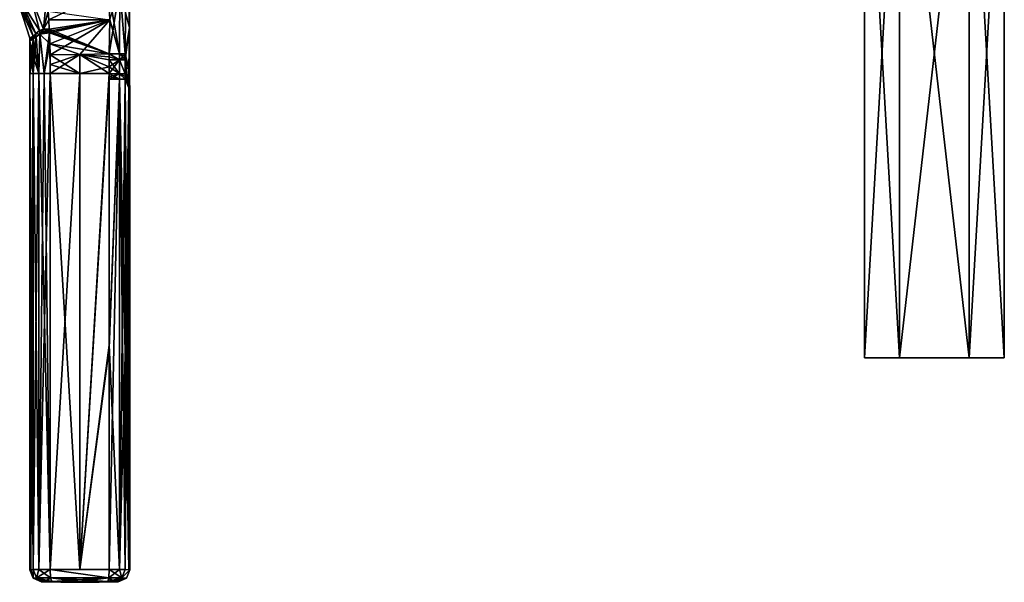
# Model space of a CAD drawing. Header units: millimetres. Extents: x -147 to 294, y -82 to 275.
# Tile 31 of 256: x 142 to 240, y -82 to -25. Entities that reach past the tile are written whole.
import ezdxf

# ---------------------------------------------------------------- set-up
doc = ezdxf.new("R2010")
doc.units = ezdxf.units.MM
doc.header["$LTSCALE"] = 67.506716
for name, color, linetype in [('100', 7, 'CONTINUOUS'), ('101', 7, 'CONTINUOUS'), ('102', 7, 'CONTINUOUS'), ('103', 7, 'CONTINUOUS'), ('104', 7, 'CONTINUOUS'), ('105', 7, 'CONTINUOUS'), ('106', 7, 'CONTINUOUS'), ('107', 7, 'CONTINUOUS'), ('108', 7, 'CONTINUOUS'), ('109', 7, 'CONTINUOUS'), ('110', 7, 'CONTINUOUS'), ('111', 7, 'CONTINUOUS'), ('38', 7, 'CONTINUOUS'), ('39', 7, 'CONTINUOUS'), ('40', 7, 'CONTINUOUS'), ('4063', 7, 'CONTINUOUS'), ('4064', 7, 'CONTINUOUS'), ('4066', 7, 'CONTINUOUS'), ('43', 7, 'CONTINUOUS'), ('44', 7, 'CONTINUOUS'), ('47', 7, 'CONTINUOUS'), ('48', 7, 'CONTINUOUS'), ('49', 7, 'CONTINUOUS'), ('50', 7, 'CONTINUOUS'), ('51', 7, 'CONTINUOUS'), ('52', 7, 'CONTINUOUS'), ('53', 7, 'CONTINUOUS'), ('54', 7, 'CONTINUOUS'), ('55', 7, 'CONTINUOUS'), ('56', 7, 'CONTINUOUS'), ('57', 7, 'CONTINUOUS'), ('58', 7, 'CONTINUOUS'), ('59', 7, 'CONTINUOUS'), ('60', 7, 'CONTINUOUS'), ('61', 7, 'CONTINUOUS'), ('68', 7, 'CONTINUOUS'), ('69', 7, 'CONTINUOUS'), ('74', 7, 'CONTINUOUS'), ('75', 7, 'CONTINUOUS'), ('76', 7, 'CONTINUOUS'), ('77', 7, 'CONTINUOUS'), ('78', 7, 'CONTINUOUS'), ('79', 7, 'CONTINUOUS'), ('80', 7, 'CONTINUOUS'), ('81', 7, 'CONTINUOUS'), ('82', 7, 'CONTINUOUS'), ('97', 7, 'CONTINUOUS'), ('98', 7, 'CONTINUOUS'), ('99', 7, 'CONTINUOUS')]:
    doc.layers.add(name, color=color, linetype=linetype)

msp = doc.modelspace()

# ---------------------------------------------------------------- linework, layer by layer
at = {"layer": '100', "color": 7, "linetype": 'CONTINUOUS'}
for points in [[(150.807, -30.854, -5.717), (150.807, -30.57, -5.717), (151.852, -30.572, -5.232), (150.807, -30.854, -5.717)], [(150.808, -31.138, -5.717), (150.807, -30.854, -5.717), (151.852, -30.572, -5.232), (150.808, -31.138, -5.717)], [(150.808, -31.138, -5.717), (151.852, -30.572, -5.232), (151.852, -31.136, -5.232), (150.808, -31.138, -5.717)], [(152.424, -30.857, -4.233), (152.425, -31.135, -4.233), (151.852, -30.572, -5.232), (152.424, -30.857, -4.233)], [(151.852, -30.572, -5.232), (152.425, -31.135, -4.233), (151.852, -31.136, -5.232), (151.852, -30.572, -5.232)], [(152.424, -30.58, -4.232), (152.424, -30.857, -4.233), (151.852, -30.572, -5.232), (152.424, -30.58, -4.232)]]:
    msp.add_3dface(points, dxfattribs=at)
at = {"layer": '101', "color": 7, "linetype": 'CONTINUOUS'}
for points in [[(150.816, -58.085, -5.716), (150.808, -31.138, -5.717), (151.852, -31.136, -5.232), (150.816, -58.085, -5.716)], [(150.812, -80.209, -5.717), (150.816, -58.085, -5.716), (151.852, -31.136, -5.232), (150.812, -80.209, -5.717)], [(150.812, -80.209, -5.717), (151.852, -31.136, -5.232), (151.852, -80.208, -5.235), (150.812, -80.209, -5.717)], [(152.425, -31.135, -4.233), (152.43, -58.787, -4.244), (151.852, -80.208, -5.235), (152.425, -31.135, -4.233)], [(151.852, -31.136, -5.232), (152.425, -31.135, -4.233), (151.852, -80.208, -5.235), (151.852, -31.136, -5.232)], [(152.43, -58.787, -4.244), (152.426, -80.213, -4.242), (151.852, -80.208, -5.235), (152.43, -58.787, -4.244)]]:
    msp.add_3dface(points, dxfattribs=at)
at = {"layer": '102', "color": 7, "linetype": 'CONTINUOUS'}
for points in [[(150.812, -80.209, 5.717), (147.869, -80.227, 5.902), (144.927, -80.209, 5.709), (150.812, -80.209, 5.717)], [(150.812, -80.209, 5.717), (144.927, -80.209, 5.709), (150.779, -81.046, 5.378), (150.812, -80.209, 5.717)], [(144.927, -80.209, 5.709), (144.96, -81.045, 5.371), (150.779, -81.046, 5.378), (144.927, -80.209, 5.709)], [(144.96, -81.045, 5.371), (145.063, -81.408, 4.55), (150.779, -81.046, 5.378), (144.96, -81.045, 5.371)], [(145.063, -81.408, 4.55), (147.871, -81.426, 4.735), (150.779, -81.046, 5.378), (145.063, -81.408, 4.55)], [(147.871, -81.426, 4.735), (150.679, -81.408, 4.558), (150.779, -81.046, 5.378), (147.871, -81.426, 4.735)]]:
    msp.add_3dface(points, dxfattribs=at)
at = {"layer": '103', "color": 7, "linetype": 'CONTINUOUS'}
for points in [[(151.853, -80.208, 5.235), (150.812, -80.209, 5.717), (150.779, -81.046, 5.378), (151.853, -80.208, 5.235)], [(151.853, -80.208, 5.235), (150.779, -81.046, 5.378), (152.089, -81.05, 4.183), (151.853, -80.208, 5.235)], [(152.426, -80.213, 4.242), (151.853, -80.208, 5.235), (152.089, -81.05, 4.183), (152.426, -80.213, 4.242)], [(150.779, -81.046, 5.378), (150.679, -81.408, 4.558), (152.089, -81.05, 4.183), (150.779, -81.046, 5.378)], [(150.679, -81.408, 4.558), (151.065, -81.406, 4.379), (152.089, -81.05, 4.183), (150.679, -81.408, 4.558)], [(151.065, -81.406, 4.379), (151.278, -81.411, 4.011), (152.089, -81.05, 4.183), (151.065, -81.406, 4.379)]]:
    msp.add_3dface(points, dxfattribs=at)
at = {"layer": '104', "color": 7, "linetype": 'CONTINUOUS'}
for points in [[(152.889, -80.251, 0), (152.426, -80.213, 4.242), (152.089, -81.05, 4.183), (152.889, -80.251, 0)], [(152.889, -80.251, 0), (152.089, -81.05, 4.183), (152.547, -81.089, 0), (152.889, -80.251, 0)], [(152.889, -80.251, 0), (152.773, -80.242, 2.133), (152.426, -80.213, 4.242), (152.889, -80.251, 0)], [(152.089, -81.05, 4.183), (151.278, -81.411, 4.011), (152.547, -81.089, 0), (152.089, -81.05, 4.183)], [(151.278, -81.411, 4.011), (151.613, -81.44, 1.959), (152.547, -81.089, 0), (151.278, -81.411, 4.011)], [(151.613, -81.44, 1.959), (151.717, -81.449), (152.547, -81.089, 0), (151.613, -81.44, 1.959)]]:
    msp.add_3dface(points, dxfattribs=at)
at = {"layer": '105', "color": 7, "linetype": 'CONTINUOUS'}
for points in [[(152.426, -80.213, -4.242), (152.889, -80.251, 0), (152.089, -81.05, -4.183), (152.426, -80.213, -4.242)], [(152.889, -80.251, 0), (152.547, -81.089, 0), (152.089, -81.05, -4.183), (152.889, -80.251, 0)], [(152.426, -80.213, -4.242), (152.773, -80.242, -2.133), (152.889, -80.251, 0), (152.426, -80.213, -4.242)], [(151.615, -81.44, -1.936), (151.278, -81.411, -4.011), (152.089, -81.05, -4.183), (151.615, -81.44, -1.936)], [(151.717, -81.449), (151.615, -81.44, -1.936), (152.089, -81.05, -4.183), (151.717, -81.449)], [(152.547, -81.089, 0), (151.717, -81.449), (152.089, -81.05, -4.183), (152.547, -81.089, 0)]]:
    msp.add_3dface(points, dxfattribs=at)
at = {"layer": '106', "color": 7, "linetype": 'CONTINUOUS'}
for points in [[(150.812, -80.209, -5.717), (152.089, -81.05, -4.183), (150.779, -81.046, -5.378), (150.812, -80.209, -5.717)], [(150.812, -80.209, -5.717), (151.852, -80.208, -5.235), (152.089, -81.05, -4.183), (150.812, -80.209, -5.717)], [(151.852, -80.208, -5.235), (152.426, -80.213, -4.242), (152.089, -81.05, -4.183), (151.852, -80.208, -5.235)], [(151.064, -81.406, -4.379), (150.679, -81.408, -4.558), (150.779, -81.046, -5.378), (151.064, -81.406, -4.379)], [(151.278, -81.411, -4.011), (151.064, -81.406, -4.379), (150.779, -81.046, -5.378), (151.278, -81.411, -4.011)], [(152.089, -81.05, -4.183), (151.278, -81.411, -4.011), (150.779, -81.046, -5.378), (152.089, -81.05, -4.183)]]:
    msp.add_3dface(points, dxfattribs=at)
at = {"layer": '107', "color": 7, "linetype": 'CONTINUOUS'}
for points in [[(144.927, -80.209, -5.709), (147.869, -80.227, -5.902), (150.812, -80.209, -5.717), (144.927, -80.209, -5.709)], [(144.927, -80.209, -5.709), (150.812, -80.209, -5.717), (150.779, -81.046, -5.378), (144.927, -80.209, -5.709)], [(144.927, -80.209, -5.709), (150.779, -81.046, -5.378), (144.96, -81.045, -5.371), (144.927, -80.209, -5.709)], [(150.679, -81.408, -4.558), (147.871, -81.426, -4.735), (144.96, -81.045, -5.371), (150.679, -81.408, -4.558)], [(150.779, -81.046, -5.378), (150.679, -81.408, -4.558), (144.96, -81.045, -5.371), (150.779, -81.046, -5.378)], [(147.871, -81.426, -4.735), (145.063, -81.408, -4.55), (144.96, -81.045, -5.371), (147.871, -81.426, -4.735)]]:
    msp.add_3dface(points, dxfattribs=at)
at = {"layer": '108', "color": 7, "linetype": 'CONTINUOUS'}
for points in [[(143.211, -80.212, -4.046), (143.793, -80.206, -5.161), (143.551, -81.051, -4.007), (143.211, -80.212, -4.046)], [(143.793, -80.206, -5.161), (144.96, -81.045, -5.371), (143.551, -81.051, -4.007), (143.793, -80.206, -5.161)], [(143.793, -80.206, -5.161), (144.927, -80.209, -5.709), (144.96, -81.045, -5.371), (143.793, -80.206, -5.161)], [(144.96, -81.045, -5.371), (145.063, -81.408, -4.55), (143.551, -81.051, -4.007), (144.96, -81.045, -5.371)], [(145.063, -81.408, -4.55), (144.606, -81.406, -4.33), (143.551, -81.051, -4.007), (145.063, -81.408, -4.55)], [(144.606, -81.406, -4.33), (144.372, -81.412, -3.88), (143.551, -81.051, -4.007), (144.606, -81.406, -4.33)]]:
    msp.add_3dface(points, dxfattribs=at)
at = {"layer": '109', "color": 7, "linetype": 'CONTINUOUS'}
for points in [[(142.885, -80.249, 0), (142.967, -80.24, -2.029), (143.211, -80.212, -4.046), (142.885, -80.249, 0)], [(142.885, -80.249, 0), (143.211, -80.212, -4.046), (143.227, -81.088, 0), (142.885, -80.249, 0)], [(143.211, -80.212, -4.046), (143.551, -81.051, -4.007), (143.227, -81.088, 0), (143.211, -80.212, -4.046)], [(143.551, -81.051, -4.007), (144.372, -81.412, -3.88), (143.227, -81.088, 0), (143.551, -81.051, -4.007)], [(144.131, -81.44, -1.883), (144.058, -81.449), (143.227, -81.088, 0), (144.131, -81.44, -1.883)], [(144.372, -81.412, -3.88), (144.131, -81.44, -1.883), (143.227, -81.088, 0), (144.372, -81.412, -3.88)]]:
    msp.add_3dface(points, dxfattribs=at)
at = {"layer": '110', "color": 7, "linetype": 'CONTINUOUS'}
for points in [[(142.967, -80.24, 2.029), (142.885, -80.249, 0), (143.227, -81.088, 0), (142.967, -80.24, 2.029)], [(143.211, -80.212, 4.046), (142.967, -80.24, 2.029), (143.227, -81.088, 0), (143.211, -80.212, 4.046)], [(143.211, -80.212, 4.046), (143.227, -81.088, 0), (143.551, -81.051, 4.007), (143.211, -80.212, 4.046)], [(143.227, -81.088, 0), (144.058, -81.449), (143.551, -81.051, 4.007), (143.227, -81.088, 0)], [(144.058, -81.449), (144.131, -81.44, 1.876), (143.551, -81.051, 4.007), (144.058, -81.449)], [(144.131, -81.44, 1.876), (144.372, -81.412, 3.88), (143.551, -81.051, 4.007), (144.131, -81.44, 1.876)]]:
    msp.add_3dface(points, dxfattribs=at)
at = {"layer": '111', "color": 7, "linetype": 'CONTINUOUS'}
for points in [[(143.793, -80.206, 5.161), (143.211, -80.212, 4.046), (143.551, -81.051, 4.007), (143.793, -80.206, 5.161)], [(144.927, -80.209, 5.709), (143.793, -80.206, 5.161), (143.551, -81.051, 4.007), (144.927, -80.209, 5.709)], [(144.96, -81.045, 5.371), (144.927, -80.209, 5.709), (143.551, -81.051, 4.007), (144.96, -81.045, 5.371)], [(144.372, -81.412, 3.88), (144.96, -81.045, 5.371), (143.551, -81.051, 4.007), (144.372, -81.412, 3.88)], [(144.372, -81.412, 3.88), (144.606, -81.406, 4.329), (144.96, -81.045, 5.371), (144.372, -81.412, 3.88)], [(144.606, -81.406, 4.329), (145.063, -81.408, 4.55), (144.96, -81.045, 5.371), (144.606, -81.406, 4.329)]]:
    msp.add_3dface(points, dxfattribs=at)
at = {"layer": '38', "color": 7, "linetype": 'CONTINUOUS'}
for points in [[(144.927, -80.209, 5.709), (147.869, -80.227, 5.902), (144.927, -30.57, 5.709), (144.927, -80.209, 5.709)], [(144.927, -30.57, 5.709), (147.869, -80.227, 5.902), (147.867, -30.57, 5.902), (144.927, -30.57, 5.709)], [(147.867, -30.57, 5.902), (147.869, -80.227, 5.902), (150.807, -30.57, 5.717), (147.867, -30.57, 5.902)], [(150.807, -30.57, 5.717), (147.869, -80.227, 5.902), (150.807, -30.854, 5.717), (150.807, -30.57, 5.717)], [(150.807, -30.854, 5.717), (147.869, -80.227, 5.902), (150.808, -31.138, 5.717), (150.807, -30.854, 5.717)], [(150.808, -31.138, 5.717), (147.869, -80.227, 5.902), (150.816, -57.742, 5.716), (150.808, -31.138, 5.717)], [(150.812, -80.209, 5.717), (150.816, -57.742, 5.716), (147.869, -80.227, 5.902), (150.812, -80.209, 5.717)]]:
    msp.add_3dface(points, dxfattribs=at)
at = {"layer": '39', "color": 7, "linetype": 'CONTINUOUS'}
for points in [[(147.869, -80.227, -5.902), (144.927, -80.209, -5.709), (147.867, -30.57, -5.902), (147.869, -80.227, -5.902)], [(147.867, -30.57, -5.902), (144.927, -80.209, -5.709), (144.927, -30.57, -5.709), (147.867, -30.57, -5.902)], [(150.807, -30.57, -5.717), (147.869, -80.227, -5.902), (147.867, -30.57, -5.902), (150.807, -30.57, -5.717)], [(150.807, -30.854, -5.717), (147.869, -80.227, -5.902), (150.807, -30.57, -5.717), (150.807, -30.854, -5.717)], [(150.808, -31.138, -5.717), (147.869, -80.227, -5.902), (150.807, -30.854, -5.717), (150.808, -31.138, -5.717)], [(150.808, -31.138, -5.717), (150.816, -58.085, -5.716), (147.869, -80.227, -5.902), (150.808, -31.138, -5.717)], [(150.812, -80.209, -5.717), (147.869, -80.227, -5.902), (150.816, -58.085, -5.716), (150.812, -80.209, -5.717)]]:
    msp.add_3dface(points, dxfattribs=at)
at = {"layer": '40', "color": 7, "linetype": 'CONTINUOUS'}
for points in [[(142.967, -80.24, 2.029), (143.211, -80.212, 4.046), (142.885, -30.57, 0.005), (142.967, -80.24, 2.029)], [(142.885, -30.57, 0.005), (143.211, -80.212, 4.046), (143.211, -30.57, 4.046), (142.885, -30.57, 0.005)], [(142.885, -80.249, 0), (142.967, -80.24, 2.029), (142.885, -30.57, 0.005), (142.885, -80.249, 0)], [(142.967, -80.24, -2.029), (142.885, -80.249, 0), (143.211, -30.57, -4.046), (142.967, -80.24, -2.029)], [(143.211, -30.57, -4.046), (142.885, -80.249, 0), (142.885, -30.57, 0.005), (143.211, -30.57, -4.046)], [(143.211, -80.212, -4.046), (142.967, -80.24, -2.029), (143.211, -30.57, -4.046), (143.211, -80.212, -4.046)]]:
    msp.add_3dface(points, dxfattribs=at)
at = {"layer": '4063', "linetype": 'CONTINUOUS'}
for points in [[(226.39, 2, -39.1), (229.891, 2, -45.162), (226.39, -59.01, -39.1), (226.39, 2, -39.1)], [(226.39, -59.01, -39.1), (229.891, 2, -45.162), (229.891, -59.01, -45.162), (226.39, -59.01, -39.1)], [(229.891, 2, -45.162), (236.889, 2, -45.162), (229.891, -59.01, -45.162), (229.891, 2, -45.162)], [(229.891, -59.01, -45.162), (236.889, 2, -45.162), (236.889, -59.01, -45.162), (229.891, -59.01, -45.162)], [(236.889, 2, -45.162), (240.39, 2, -39.1), (236.889, -59.01, -45.162), (236.889, 2, -45.162)], [(236.889, -59.01, -45.162), (240.39, 2, -39.1), (240.39, -59.01, -39.1), (236.889, -59.01, -45.162)]]:
    msp.add_3dface(points, dxfattribs=at)
at = {"layer": '4064', "linetype": 'CONTINUOUS'}
for points in [[(226.39, -59.01, -39.1), (229.891, -59.01, -45.162), (240.39, -59.01, -39.1), (226.39, -59.01, -39.1)], [(226.39, -59.01, -39.1), (240.39, -59.01, -39.1), (236.889, -59.01, -33.038), (226.39, -59.01, -39.1)], [(229.891, -59.01, -33.038), (226.39, -59.01, -39.1), (236.889, -59.01, -33.038), (229.891, -59.01, -33.038)], [(229.891, -59.01, -45.162), (236.889, -59.01, -45.162), (240.39, -59.01, -39.1), (229.891, -59.01, -45.162)]]:
    msp.add_3dface(points, dxfattribs=at)
at = {"layer": '4066', "linetype": 'CONTINUOUS'}
for points in [[(229.891, 2, -33.038), (226.39, 2, -39.1), (229.891, -59.01, -33.038), (229.891, 2, -33.038)], [(226.39, 2, -39.1), (226.39, -59.01, -39.1), (229.891, -59.01, -33.038), (226.39, 2, -39.1)], [(236.889, 2, -33.038), (229.891, 2, -33.038), (236.889, -59.01, -33.038), (236.889, 2, -33.038)], [(229.891, 2, -33.038), (229.891, -59.01, -33.038), (236.889, -59.01, -33.038), (229.891, 2, -33.038)], [(240.39, 2, -39.1), (236.889, 2, -33.038), (240.39, -59.01, -39.1), (240.39, 2, -39.1)], [(240.39, -59.01, -39.1), (236.889, 2, -33.038), (236.889, -59.01, -33.038), (240.39, -59.01, -39.1)]]:
    msp.add_3dface(points, dxfattribs=at)
at = {"layer": '43', "color": 7, "linetype": 'CONTINUOUS'}
for points in [[(143.211, -30.57, 4.046), (143.211, -80.212, 4.046), (143.793, -80.206, 5.161), (143.211, -30.57, 4.046)], [(143.211, -30.57, 4.046), (143.793, -80.206, 5.161), (143.794, -30.57, 5.162), (143.211, -30.57, 4.046)], [(143.793, -80.206, 5.161), (144.927, -80.209, 5.709), (143.794, -30.57, 5.162), (143.793, -80.206, 5.161)], [(143.794, -30.57, 5.162), (144.927, -80.209, 5.709), (144.316, -30.57, 5.527), (143.794, -30.57, 5.162)], [(144.927, -80.209, 5.709), (144.927, -30.57, 5.709), (144.316, -30.57, 5.527), (144.927, -80.209, 5.709)]]:
    msp.add_3dface(points, dxfattribs=at)
at = {"layer": '44', "color": 7, "linetype": 'CONTINUOUS'}
for points in [[(143.211, -80.212, -4.046), (143.211, -30.57, -4.046), (143.794, -30.57, -5.162), (143.211, -80.212, -4.046)], [(143.793, -80.206, -5.161), (143.211, -80.212, -4.046), (143.794, -30.57, -5.162), (143.793, -80.206, -5.161)], [(144.927, -30.57, -5.709), (144.927, -80.209, -5.709), (143.793, -80.206, -5.161), (144.927, -30.57, -5.709)], [(144.927, -30.57, -5.709), (143.793, -80.206, -5.161), (144.316, -30.57, -5.527), (144.927, -30.57, -5.709)], [(144.316, -30.57, -5.527), (143.793, -80.206, -5.161), (143.794, -30.57, -5.162), (144.316, -30.57, -5.527)]]:
    msp.add_3dface(points, dxfattribs=at)
at = {"layer": '47', "color": 7, "linetype": 'CONTINUOUS'}
for points in [[(142.048, -23.422, 6.283), (141.862, -23.926, 4.045), (143.482, -26.544, 5.415), (142.048, -23.422, 6.283)], [(142.943, -22.735, 8.023), (142.048, -23.422, 6.283), (143.852, -26.24, 6.124), (142.943, -22.735, 8.023)], [(143.852, -26.24, 6.124), (142.048, -23.422, 6.283), (143.482, -26.544, 5.415), (143.852, -26.24, 6.124)], [(144.706, -24.312, 7.345), (142.943, -22.735, 8.023), (144.244, -26.114, 6.424), (144.706, -24.312, 7.345)], [(144.244, -26.114, 6.424), (142.943, -22.735, 8.023), (143.852, -26.24, 6.124), (144.244, -26.114, 6.424)], [(143.482, -26.544, 5.415), (141.862, -23.926, 4.045), (143.2, -26.827, 4.046), (143.482, -26.544, 5.415)], [(144.766, -25.192, 6.912), (144.706, -24.312, 7.345), (144.244, -26.114, 6.424), (144.766, -25.192, 6.912)], [(144.821, -26.117, 6.535), (144.766, -25.192, 6.912), (144.244, -26.114, 6.424), (144.821, -26.117, 6.535)]]:
    msp.add_3dface(points, dxfattribs=at)
at = {"layer": '48', "color": 7, "linetype": 'CONTINUOUS'}
for points in [[(143.482, -26.544, 5.415), (143.2, -26.827, 4.046), (143.497, -26.895, 5.301), (143.482, -26.544, 5.415)], [(143.852, -26.24, 6.124), (143.482, -26.544, 5.415), (143.875, -26.606, 5.991), (143.852, -26.24, 6.124)], [(143.875, -26.606, 5.991), (143.482, -26.544, 5.415), (143.497, -26.895, 5.301), (143.875, -26.606, 5.991)], [(144.244, -26.114, 6.424), (143.852, -26.24, 6.124), (144.837, -26.485, 6.406), (144.244, -26.114, 6.424)], [(144.837, -26.485, 6.406), (143.852, -26.24, 6.124), (143.875, -26.606, 5.991), (144.837, -26.485, 6.406)], [(144.821, -26.117, 6.535), (144.244, -26.114, 6.424), (144.829, -26.3, 6.469), (144.821, -26.117, 6.535)], [(144.829, -26.3, 6.469), (144.244, -26.114, 6.424), (144.837, -26.485, 6.406), (144.829, -26.3, 6.469)], [(143.497, -26.895, 5.301), (143.2, -26.827, 4.046), (143.209, -26.984, 4.046), (143.497, -26.895, 5.301)], [(143.211, -27.141, 4.046), (143.497, -26.895, 5.301), (143.209, -26.984, 4.046), (143.211, -27.141, 4.046)]]:
    msp.add_3dface(points, dxfattribs=at)
at = {"layer": '49', "color": 7, "linetype": 'CONTINUOUS'}
for points in [[(144.837, -26.485, 6.406), (143.875, -26.606, 5.991), (144.875, -27.598, 6.082), (144.837, -26.485, 6.406)], [(143.794, -30.57, 5.162), (143.497, -26.895, 5.301), (143.211, -27.141, 4.046), (143.794, -30.57, 5.162)], [(143.794, -30.57, 5.162), (143.211, -27.141, 4.046), (143.211, -28.86, 4.046), (143.794, -30.57, 5.162)], [(143.794, -30.57, 5.162), (143.875, -26.606, 5.991), (143.497, -26.895, 5.301), (143.794, -30.57, 5.162)], [(143.794, -30.57, 5.162), (144.316, -30.57, 5.527), (143.875, -26.606, 5.991), (143.794, -30.57, 5.162)], [(143.875, -26.606, 5.991), (144.316, -30.57, 5.527), (144.875, -27.598, 6.082), (143.875, -26.606, 5.991)], [(144.316, -30.57, 5.527), (144.927, -30.57, 5.709), (144.875, -27.598, 6.082), (144.316, -30.57, 5.527)], [(144.875, -27.598, 6.082), (144.927, -30.57, 5.709), (144.928, -29.656, 5.747), (144.875, -27.598, 6.082)], [(144.915, -28.69, 5.862), (144.875, -27.598, 6.082), (144.928, -29.656, 5.747), (144.915, -28.69, 5.862)], [(143.211, -30.57, 4.046), (143.794, -30.57, 5.162), (143.211, -28.86, 4.046), (143.211, -30.57, 4.046)]]:
    msp.add_3dface(points, dxfattribs=at)
at = {"layer": '50', "color": 7, "linetype": 'CONTINUOUS'}
for points in [[(143.2, -26.827, 4.046), (141.862, -23.926, 4.045), (142.885, -27, 0.002), (143.2, -26.827, 4.046)], [(142.885, -27, 0.002), (141.862, -23.926, 4.045), (143.2, -26.827, -4.046), (142.885, -27, 0.002)], [(143.2, -26.827, -4.046), (141.862, -23.926, 4.045), (141.862, -23.926, -4.045), (143.2, -26.827, -4.046)]]:
    msp.add_3dface(points, dxfattribs=at)
at = {"layer": '51', "color": 7, "linetype": 'CONTINUOUS'}
for points in [[(143.209, -26.984, 4.046), (143.2, -26.827, 4.046), (142.885, -27, 0.002), (143.209, -26.984, 4.046)], [(142.885, -27, 0.002), (143.2, -26.827, -4.046), (142.885, -27.299, 0.001), (142.885, -27, 0.002)], [(142.885, -27.299, 0.001), (143.2, -26.827, -4.046), (143.209, -26.984, -4.046), (142.885, -27.299, 0.001)], [(143.211, -27.141, 4.046), (143.209, -26.984, 4.046), (142.885, -27, 0.002), (143.211, -27.141, 4.046)], [(143.211, -27.141, -4.046), (142.885, -27.299, 0.001), (143.209, -26.984, -4.046), (143.211, -27.141, -4.046)], [(143.211, -27.141, 4.046), (142.885, -27, 0.002), (142.885, -27.299, 0.001), (143.211, -27.141, 4.046)]]:
    msp.add_3dface(points, dxfattribs=at)
at = {"layer": '52', "color": 7, "linetype": 'CONTINUOUS'}
for points in [[(142.885, -30.57, 0.005), (142.885, -27.299, 0.001), (143.211, -27.141, -4.046), (142.885, -30.57, 0.005)], [(142.885, -30.57, 0.005), (143.211, -27.141, -4.046), (143.211, -28.86, -4.046), (142.885, -30.57, 0.005)], [(143.211, -28.86, 4.046), (143.211, -27.141, 4.046), (142.885, -27.299, 0.001), (143.211, -28.86, 4.046)], [(142.885, -30.57, 0.005), (143.211, -30.57, 4.046), (142.885, -27.299, 0.001), (142.885, -30.57, 0.005)], [(143.211, -30.57, 4.046), (143.211, -28.86, 4.046), (142.885, -27.299, 0.001), (143.211, -30.57, 4.046)], [(143.211, -30.57, -4.046), (142.885, -30.57, 0.005), (143.211, -28.86, -4.046), (143.211, -30.57, -4.046)]]:
    msp.add_3dface(points, dxfattribs=at)
at = {"layer": '53', "color": 7, "linetype": 'CONTINUOUS'}
for points in [[(142.943, -22.735, -8.023), (144.567, -22.563, -8.477), (144.235, -26.115, -6.42), (142.943, -22.735, -8.023)], [(144.235, -26.115, -6.42), (144.567, -22.563, -8.477), (144.706, -24.312, -7.345), (144.235, -26.115, -6.42)], [(143.2, -26.827, -4.046), (141.862, -23.926, -4.045), (142.048, -23.422, -6.283), (143.2, -26.827, -4.046)], [(142.048, -23.422, -6.283), (142.943, -22.735, -8.023), (143.841, -26.246, -6.111), (142.048, -23.422, -6.283)], [(143.2, -26.827, -4.046), (142.048, -23.422, -6.283), (143.481, -26.545, -5.411), (143.2, -26.827, -4.046)], [(143.481, -26.545, -5.411), (142.048, -23.422, -6.283), (143.841, -26.246, -6.111), (143.481, -26.545, -5.411)], [(143.841, -26.246, -6.111), (142.943, -22.735, -8.023), (144.235, -26.115, -6.42), (143.841, -26.246, -6.111)], [(144.766, -25.191, -6.912), (144.235, -26.115, -6.42), (144.706, -24.312, -7.345), (144.766, -25.191, -6.912)], [(144.821, -26.117, -6.535), (144.235, -26.115, -6.42), (144.766, -25.191, -6.912), (144.821, -26.117, -6.535)]]:
    msp.add_3dface(points, dxfattribs=at)
at = {"layer": '54', "color": 7, "linetype": 'CONTINUOUS'}
for points in [[(143.209, -26.984, -4.046), (143.2, -26.827, -4.046), (143.481, -26.545, -5.411), (143.209, -26.984, -4.046)], [(143.211, -27.141, -4.046), (143.209, -26.984, -4.046), (143.481, -26.545, -5.411), (143.211, -27.141, -4.046)], [(143.211, -27.141, -4.046), (143.481, -26.545, -5.411), (143.498, -26.894, -5.304), (143.211, -27.141, -4.046)], [(143.481, -26.545, -5.411), (143.841, -26.246, -6.111), (143.869, -26.61, -5.984), (143.481, -26.545, -5.411)], [(143.498, -26.894, -5.304), (143.481, -26.545, -5.411), (143.869, -26.61, -5.984), (143.498, -26.894, -5.304)], [(143.841, -26.246, -6.111), (144.235, -26.115, -6.42), (143.869, -26.61, -5.984), (143.841, -26.246, -6.111)], [(144.235, -26.115, -6.42), (144.821, -26.117, -6.535), (143.869, -26.61, -5.984), (144.235, -26.115, -6.42)], [(143.869, -26.61, -5.984), (144.821, -26.117, -6.535), (144.828, -26.301, -6.469), (143.869, -26.61, -5.984)], [(144.837, -26.485, -6.406), (143.869, -26.61, -5.984), (144.828, -26.301, -6.469), (144.837, -26.485, -6.406)]]:
    msp.add_3dface(points, dxfattribs=at)
at = {"layer": '55', "color": 7, "linetype": 'CONTINUOUS'}
for points in [[(144.316, -30.57, -5.527), (143.869, -26.61, -5.984), (144.837, -26.485, -6.406), (144.316, -30.57, -5.527)], [(144.316, -30.57, -5.527), (144.837, -26.485, -6.406), (144.875, -27.598, -6.082), (144.316, -30.57, -5.527)], [(143.794, -30.57, -5.162), (143.211, -30.57, -4.046), (143.498, -26.894, -5.304), (143.794, -30.57, -5.162)], [(143.211, -30.57, -4.046), (143.211, -28.86, -4.046), (143.498, -26.894, -5.304), (143.211, -30.57, -4.046)], [(143.211, -28.86, -4.046), (143.211, -27.141, -4.046), (143.498, -26.894, -5.304), (143.211, -28.86, -4.046)], [(143.794, -30.57, -5.162), (143.498, -26.894, -5.304), (143.869, -26.61, -5.984), (143.794, -30.57, -5.162)], [(144.316, -30.57, -5.527), (143.794, -30.57, -5.162), (143.869, -26.61, -5.984), (144.316, -30.57, -5.527)], [(144.927, -30.57, -5.709), (144.316, -30.57, -5.527), (144.875, -27.598, -6.082), (144.927, -30.57, -5.709)], [(144.915, -28.69, -5.862), (144.927, -30.57, -5.709), (144.875, -27.598, -6.082), (144.915, -28.69, -5.862)], [(144.928, -29.657, -5.746), (144.927, -30.57, -5.709), (144.915, -28.69, -5.862), (144.928, -29.657, -5.746)]]:
    msp.add_3dface(points, dxfattribs=at)
at = {"layer": '56', "color": 7, "linetype": 'CONTINUOUS'}
for points in [[(152.425, -31.135, -4.233), (152.793, -31.992, -1.769), (152.43, -58.787, -4.244), (152.425, -31.135, -4.233)], [(152.773, -80.242, -2.133), (152.426, -80.213, -4.242), (152.793, -31.992, -1.769), (152.773, -80.242, -2.133)], [(152.426, -80.213, -4.242), (152.43, -58.787, -4.244), (152.793, -31.992, -1.769), (152.426, -80.213, -4.242)], [(152.868, -32.21), (152.773, -80.242, -2.133), (152.793, -31.992, -1.769), (152.868, -32.21)], [(152.889, -56.726), (152.773, -80.242, -2.133), (152.868, -32.21), (152.889, -56.726)], [(152.889, -80.251, 0), (152.773, -80.242, -2.133), (152.889, -56.726), (152.889, -80.251, 0)]]:
    msp.add_3dface(points, dxfattribs=at)
at = {"layer": '57', "color": 7, "linetype": 'CONTINUOUS'}
for points in [[(152.425, -31.136, 4.233), (152.43, -58.535, 4.244), (152.773, -80.242, 2.133), (152.425, -31.136, 4.233)], [(152.425, -31.136, 4.233), (152.773, -80.242, 2.133), (152.793, -31.992, 1.769), (152.425, -31.136, 4.233)], [(152.773, -80.242, 2.133), (152.889, -80.251, 0), (152.793, -31.992, 1.769), (152.773, -80.242, 2.133)], [(152.889, -80.251, 0), (152.889, -56.726), (152.793, -31.992, 1.769), (152.889, -80.251, 0)], [(152.889, -56.726), (152.868, -32.21), (152.793, -31.992, 1.769), (152.889, -56.726)], [(152.426, -80.213, 4.242), (152.773, -80.242, 2.133), (152.43, -58.535, 4.244), (152.426, -80.213, 4.242)]]:
    msp.add_3dface(points, dxfattribs=at)
at = {"layer": '58', "color": 7, "linetype": 'CONTINUOUS'}
for points in [[(152.424, -29.176, -4.225), (152.788, -30.088, -1.758), (152.425, -29.89, -4.225), (152.424, -29.176, -4.225)], [(152.424, -30.58, -4.232), (152.425, -29.89, -4.225), (152.424, -30.857, -4.233), (152.424, -30.58, -4.232)], [(152.425, -31.135, -4.233), (152.424, -30.857, -4.233), (152.425, -29.89, -4.225), (152.425, -31.135, -4.233)], [(152.793, -31.992, -1.769), (152.425, -31.135, -4.233), (152.425, -29.89, -4.225), (152.793, -31.992, -1.769)], [(152.788, -30.088, -1.758), (152.793, -31.992, -1.769), (152.425, -29.89, -4.225), (152.788, -30.088, -1.758)], [(152.862, -30.317), (152.793, -31.992, -1.769), (152.788, -30.088, -1.758), (152.862, -30.317)], [(152.865, -31.271), (152.793, -31.992, -1.769), (152.862, -30.317), (152.865, -31.271)], [(152.868, -32.21), (152.793, -31.992, -1.769), (152.865, -31.271), (152.868, -32.21)]]:
    msp.add_3dface(points, dxfattribs=at)
at = {"layer": '59', "color": 7, "linetype": 'CONTINUOUS'}
for points in [[(152.425, -29.891, 4.225), (152.793, -31.992, 1.769), (152.424, -29.176, 4.225), (152.425, -29.891, 4.225)], [(152.424, -29.176, 4.225), (152.793, -31.992, 1.769), (152.788, -30.088, 1.758), (152.424, -29.176, 4.225)], [(152.424, -30.58, 4.232), (152.793, -31.992, 1.769), (152.425, -29.891, 4.225), (152.424, -30.58, 4.232)], [(152.793, -31.992, 1.769), (152.868, -32.21), (152.788, -30.088, 1.758), (152.793, -31.992, 1.769)], [(152.868, -32.21), (152.865, -31.271), (152.788, -30.088, 1.758), (152.868, -32.21)], [(152.865, -31.271), (152.862, -30.317), (152.788, -30.088, 1.758), (152.865, -31.271)], [(152.793, -31.992, 1.769), (152.424, -30.58, 4.232), (152.425, -30.857, 4.233), (152.793, -31.992, 1.769)], [(152.425, -31.136, 4.233), (152.793, -31.992, 1.769), (152.425, -30.857, 4.233), (152.425, -31.136, 4.233)]]:
    msp.add_3dface(points, dxfattribs=at)
at = {"layer": '60', "color": 7, "linetype": 'CONTINUOUS'}
for points in [[(152.742, -21.48, -3.265), (152.842, -25.947), (152.453, -24.471, -5.058), (152.742, -21.48, -3.265)], [(152.814, -21.593), (152.842, -25.947), (152.742, -21.48, -3.265), (152.814, -21.593)], [(152.842, -25.947), (152.424, -28.584, -4.237), (152.453, -24.471, -5.058), (152.842, -25.947)], [(152.862, -30.317), (152.424, -28.584, -4.237), (152.842, -25.947), (152.862, -30.317)], [(152.424, -28.584, -4.237), (152.862, -30.317), (152.423, -28.876, -4.232), (152.424, -28.584, -4.237)], [(152.862, -30.317), (152.788, -30.088, -1.758), (152.423, -28.876, -4.232), (152.862, -30.317)], [(152.788, -30.088, -1.758), (152.424, -29.176, -4.225), (152.423, -28.876, -4.232), (152.788, -30.088, -1.758)]]:
    msp.add_3dface(points, dxfattribs=at)
at = {"layer": '61', "color": 7, "linetype": 'CONTINUOUS'}
for points in [[(152.842, -25.947), (152.814, -21.593), (152.453, -24.483, 5.053), (152.842, -25.947)], [(152.424, -28.584, 4.237), (152.842, -25.947), (152.453, -24.483, 5.053), (152.424, -28.584, 4.237)], [(152.424, -29.176, 4.225), (152.842, -25.947), (152.423, -28.876, 4.231), (152.424, -29.176, 4.225)], [(152.842, -25.947), (152.424, -28.584, 4.237), (152.423, -28.876, 4.231), (152.842, -25.947)], [(152.424, -29.176, 4.225), (152.788, -30.088, 1.758), (152.842, -25.947), (152.424, -29.176, 4.225)], [(152.788, -30.088, 1.758), (152.862, -30.317), (152.842, -25.947), (152.788, -30.088, 1.758)]]:
    msp.add_3dface(points, dxfattribs=at)
at = {"layer": '68', "color": 7, "linetype": 'CONTINUOUS'}
for points in [[(145.971, -81.484), (144.058, -81.449), (144.131, -81.44, -1.883), (145.971, -81.484)], [(144.372, -81.412, -3.88), (147.885, -81.5), (144.131, -81.44, -1.883), (144.372, -81.412, -3.88)], [(147.885, -81.5), (145.971, -81.484), (144.131, -81.44, -1.883), (147.885, -81.5)], [(144.606, -81.406, -4.33), (147.885, -81.5), (144.372, -81.412, -3.88), (144.606, -81.406, -4.33)], [(145.063, -81.408, -4.55), (147.885, -81.5), (144.606, -81.406, -4.33), (145.063, -81.408, -4.55)], [(147.871, -81.426, -4.735), (147.885, -81.5), (145.063, -81.408, -4.55), (147.871, -81.426, -4.735)], [(150.679, -81.408, -4.558), (147.885, -81.5), (147.871, -81.426, -4.735), (150.679, -81.408, -4.558)], [(151.278, -81.411, -4.011), (147.885, -81.5), (151.064, -81.406, -4.379), (151.278, -81.411, -4.011)], [(151.064, -81.406, -4.379), (147.885, -81.5), (150.679, -81.408, -4.558), (151.064, -81.406, -4.379)], [(151.615, -81.44, -1.936), (147.885, -81.5), (151.278, -81.411, -4.011), (151.615, -81.44, -1.936)], [(151.717, -81.449), (147.885, -81.5), (151.615, -81.44, -1.936), (151.717, -81.449)], [(149.801, -81.484), (147.885, -81.5), (151.717, -81.449), (149.801, -81.484)]]:
    msp.add_3dface(points, dxfattribs=at)
at = {"layer": '69', "color": 7, "linetype": 'CONTINUOUS'}
for points in [[(144.058, -81.449), (147.885, -81.5), (144.131, -81.44, 1.876), (144.058, -81.449)], [(144.058, -81.449), (145.971, -81.484), (147.885, -81.5), (144.058, -81.449)], [(144.131, -81.44, 1.876), (147.885, -81.5), (144.372, -81.412, 3.88), (144.131, -81.44, 1.876)], [(144.372, -81.412, 3.88), (147.885, -81.5), (144.606, -81.406, 4.329), (144.372, -81.412, 3.88)], [(147.885, -81.5), (145.063, -81.408, 4.55), (144.606, -81.406, 4.329), (147.885, -81.5)], [(145.063, -81.408, 4.55), (147.885, -81.5), (147.871, -81.426, 4.735), (145.063, -81.408, 4.55)], [(147.871, -81.426, 4.735), (147.885, -81.5), (150.679, -81.408, 4.558), (147.871, -81.426, 4.735)], [(150.679, -81.408, 4.558), (147.885, -81.5), (151.065, -81.406, 4.379), (150.679, -81.408, 4.558)], [(151.065, -81.406, 4.379), (147.885, -81.5), (151.278, -81.411, 4.011), (151.065, -81.406, 4.379)], [(151.278, -81.411, 4.011), (147.885, -81.5), (151.613, -81.44, 1.959), (151.278, -81.411, 4.011)], [(147.885, -81.5), (149.801, -81.484), (151.613, -81.44, 1.959), (147.885, -81.5)], [(149.801, -81.484), (151.717, -81.449), (151.613, -81.44, 1.959), (149.801, -81.484)]]:
    msp.add_3dface(points, dxfattribs=at)
at = {"layer": '74', "color": 7, "linetype": 'CONTINUOUS'}
for points in [[(144.706, -24.312, 7.345), (144.766, -25.192, 6.912), (150.741, -22.233, 8.283), (144.706, -24.312, 7.345)], [(150.741, -22.233, 8.283), (144.766, -25.192, 6.912), (150.869, -25.167, 6.394), (150.741, -22.233, 8.283)], [(144.766, -25.192, 6.912), (144.821, -26.117, 6.535), (150.869, -25.167, 6.394), (144.766, -25.192, 6.912)], [(144.821, -26.117, 6.535), (144.829, -26.3, 6.469), (150.869, -25.167, 6.394), (144.821, -26.117, 6.535)], [(144.829, -26.3, 6.469), (144.837, -26.485, 6.406), (150.869, -25.167, 6.394), (144.829, -26.3, 6.469)], [(144.837, -26.485, 6.406), (144.875, -27.598, 6.082), (150.869, -25.167, 6.394), (144.837, -26.485, 6.406)], [(144.875, -27.598, 6.082), (144.915, -28.69, 5.862), (150.869, -25.167, 6.394), (144.875, -27.598, 6.082)], [(150.869, -25.167, 6.394), (144.915, -28.69, 5.862), (147.866, -28.641, 5.95), (150.869, -25.167, 6.394)], [(150.82, -28.592, 5.717), (150.869, -25.167, 6.394), (147.866, -28.641, 5.95), (150.82, -28.592, 5.717)]]:
    msp.add_3dface(points, dxfattribs=at)
at = {"layer": '75', "color": 7, "linetype": 'CONTINUOUS'}
for points in [[(144.915, -28.69, 5.862), (147.867, -30.57, 5.902), (147.866, -28.641, 5.95), (144.915, -28.69, 5.862)], [(147.867, -30.57, 5.902), (144.915, -28.69, 5.862), (144.928, -29.656, 5.747), (147.867, -30.57, 5.902)], [(150.82, -28.592, 5.717), (147.866, -28.641, 5.95), (150.811, -28.892, 5.715), (150.82, -28.592, 5.717)], [(147.867, -30.57, 5.902), (150.807, -30.57, 5.717), (147.866, -28.641, 5.95), (147.867, -30.57, 5.902)], [(147.866, -28.641, 5.95), (150.807, -30.57, 5.717), (150.802, -29.891, 5.713), (147.866, -28.641, 5.95)], [(150.806, -29.191, 5.713), (147.866, -28.641, 5.95), (150.802, -29.891, 5.713), (150.806, -29.191, 5.713)], [(147.866, -28.641, 5.95), (150.806, -29.191, 5.713), (150.811, -28.892, 5.715), (147.866, -28.641, 5.95)], [(144.927, -30.57, 5.709), (147.867, -30.57, 5.902), (144.928, -29.656, 5.747), (144.927, -30.57, 5.709)]]:
    msp.add_3dface(points, dxfattribs=at)
at = {"layer": '76', "color": 7, "linetype": 'CONTINUOUS'}
for points in [[(144.766, -25.191, -6.912), (144.706, -24.312, -7.345), (150.868, -25.165, -6.395), (144.766, -25.191, -6.912)], [(144.821, -26.117, -6.535), (144.766, -25.191, -6.912), (150.868, -25.165, -6.395), (144.821, -26.117, -6.535)], [(150.819, -28.592, -5.717), (144.821, -26.117, -6.535), (150.868, -25.165, -6.395), (150.819, -28.592, -5.717)], [(144.828, -26.301, -6.469), (144.821, -26.117, -6.535), (150.819, -28.592, -5.717), (144.828, -26.301, -6.469)], [(144.837, -26.485, -6.406), (144.828, -26.301, -6.469), (150.819, -28.592, -5.717), (144.837, -26.485, -6.406)], [(144.875, -27.598, -6.082), (144.837, -26.485, -6.406), (150.819, -28.592, -5.717), (144.875, -27.598, -6.082)], [(144.915, -28.69, -5.862), (144.875, -27.598, -6.082), (147.866, -28.641, -5.95), (144.915, -28.69, -5.862)], [(147.866, -28.641, -5.95), (144.875, -27.598, -6.082), (150.819, -28.592, -5.717), (147.866, -28.641, -5.95)]]:
    msp.add_3dface(points, dxfattribs=at)
at = {"layer": '77', "color": 7, "linetype": 'CONTINUOUS'}
for points in [[(144.928, -29.657, -5.746), (144.915, -28.69, -5.862), (147.866, -28.641, -5.95), (144.928, -29.657, -5.746)], [(147.867, -30.57, -5.902), (144.927, -30.57, -5.709), (147.866, -28.641, -5.95), (147.867, -30.57, -5.902)], [(144.927, -30.57, -5.709), (144.928, -29.657, -5.746), (147.866, -28.641, -5.95), (144.927, -30.57, -5.709)], [(147.866, -28.641, -5.95), (150.819, -28.592, -5.717), (150.811, -28.891, -5.715), (147.866, -28.641, -5.95)], [(147.867, -30.57, -5.902), (147.866, -28.641, -5.95), (150.802, -29.892, -5.713), (147.867, -30.57, -5.902)], [(150.806, -29.19, -5.713), (147.866, -28.641, -5.95), (150.811, -28.891, -5.715), (150.806, -29.19, -5.713)], [(147.866, -28.641, -5.95), (150.806, -29.19, -5.713), (150.802, -29.892, -5.713), (147.866, -28.641, -5.95)], [(150.807, -30.57, -5.717), (147.867, -30.57, -5.902), (150.802, -29.892, -5.713), (150.807, -30.57, -5.717)]]:
    msp.add_3dface(points, dxfattribs=at)
at = {"layer": '78', "color": 7, "linetype": 'CONTINUOUS'}
for points in [[(150.808, -31.138, 5.717), (150.816, -57.742, 5.716), (151.852, -31.137, 5.232), (150.808, -31.138, 5.717)], [(150.816, -57.742, 5.716), (151.853, -80.208, 5.235), (151.852, -31.137, 5.232), (150.816, -57.742, 5.716)], [(152.43, -58.535, 4.244), (152.425, -31.136, 4.233), (151.852, -31.137, 5.232), (152.43, -58.535, 4.244)], [(152.426, -80.213, 4.242), (152.43, -58.535, 4.244), (151.852, -31.137, 5.232), (152.426, -80.213, 4.242)], [(151.853, -80.208, 5.235), (152.426, -80.213, 4.242), (151.852, -31.137, 5.232), (151.853, -80.208, 5.235)], [(150.816, -57.742, 5.716), (150.812, -80.209, 5.717), (151.853, -80.208, 5.235), (150.816, -57.742, 5.716)]]:
    msp.add_3dface(points, dxfattribs=at)
at = {"layer": '79', "color": 7, "linetype": 'CONTINUOUS'}
for points in [[(150.807, -30.57, 5.717), (150.807, -30.854, 5.717), (151.852, -31.137, 5.232), (150.807, -30.57, 5.717)], [(150.807, -30.57, 5.717), (151.852, -31.137, 5.232), (151.852, -30.572, 5.232), (150.807, -30.57, 5.717)], [(150.807, -30.854, 5.717), (150.808, -31.138, 5.717), (151.852, -31.137, 5.232), (150.807, -30.854, 5.717)], [(152.425, -31.136, 4.233), (152.425, -30.857, 4.233), (151.852, -30.572, 5.232), (152.425, -31.136, 4.233)], [(151.852, -31.137, 5.232), (152.425, -31.136, 4.233), (151.852, -30.572, 5.232), (151.852, -31.137, 5.232)], [(152.425, -30.857, 4.233), (152.424, -30.58, 4.232), (151.852, -30.572, 5.232), (152.425, -30.857, 4.233)]]:
    msp.add_3dface(points, dxfattribs=at)
at = {"layer": '80', "color": 7, "linetype": 'CONTINUOUS'}
for points in [[(150.806, -29.191, 5.713), (150.802, -29.891, 5.713), (151.852, -30.572, 5.232), (150.806, -29.191, 5.713)], [(150.806, -29.191, 5.713), (151.852, -30.572, 5.232), (151.852, -29.184, 5.227), (150.806, -29.191, 5.713)], [(152.424, -30.58, 4.232), (152.424, -29.176, 4.225), (151.852, -29.184, 5.227), (152.424, -30.58, 4.232)], [(151.852, -30.572, 5.232), (152.424, -30.58, 4.232), (151.852, -29.184, 5.227), (151.852, -30.572, 5.232)], [(152.424, -30.58, 4.232), (152.425, -29.891, 4.225), (152.424, -29.176, 4.225), (152.424, -30.58, 4.232)], [(150.802, -29.891, 5.713), (150.807, -30.57, 5.717), (151.852, -30.572, 5.232), (150.802, -29.891, 5.713)]]:
    msp.add_3dface(points, dxfattribs=at)
at = {"layer": '81', "color": 7, "linetype": 'CONTINUOUS'}
for points in [[(150.811, -28.892, 5.715), (150.806, -29.191, 5.713), (151.852, -29.184, 5.227), (150.811, -28.892, 5.715)], [(150.82, -28.592, 5.717), (150.811, -28.892, 5.715), (151.852, -29.184, 5.227), (150.82, -28.592, 5.717)], [(150.82, -28.592, 5.717), (151.852, -29.184, 5.227), (151.855, -28.593, 5.231), (150.82, -28.592, 5.717)], [(151.852, -29.184, 5.227), (152.424, -29.176, 4.225), (151.855, -28.593, 5.231), (151.852, -29.184, 5.227)], [(152.423, -28.876, 4.231), (152.424, -28.584, 4.237), (151.855, -28.593, 5.231), (152.423, -28.876, 4.231)], [(152.424, -29.176, 4.225), (152.423, -28.876, 4.231), (151.855, -28.593, 5.231), (152.424, -29.176, 4.225)]]:
    msp.add_3dface(points, dxfattribs=at)
at = {"layer": '82', "color": 7, "linetype": 'CONTINUOUS'}
for points in [[(150.741, -22.233, 8.283), (151.855, -28.593, 5.231), (151.882, -21.881, 7.919), (150.741, -22.233, 8.283)], [(150.741, -22.233, 8.283), (150.869, -25.167, 6.394), (151.855, -28.593, 5.231), (150.741, -22.233, 8.283)], [(151.855, -28.593, 5.231), (152.424, -28.584, 4.237), (151.882, -21.881, 7.919), (151.855, -28.593, 5.231)], [(152.424, -28.584, 4.237), (152.453, -24.483, 5.053), (151.882, -21.881, 7.919), (152.424, -28.584, 4.237)], [(150.869, -25.167, 6.394), (150.82, -28.592, 5.717), (151.855, -28.593, 5.231), (150.869, -25.167, 6.394)]]:
    msp.add_3dface(points, dxfattribs=at)
at = {"layer": '97', "color": 7, "linetype": 'CONTINUOUS'}
for points in [[(150.819, -28.592, -5.717), (150.868, -25.165, -6.395), (151.882, -21.881, -7.92), (150.819, -28.592, -5.717)], [(150.819, -28.592, -5.717), (151.882, -21.881, -7.92), (151.855, -28.593, -5.231), (150.819, -28.592, -5.717)], [(151.882, -21.881, -7.92), (152.424, -28.584, -4.237), (151.855, -28.593, -5.231), (151.882, -21.881, -7.92)], [(152.453, -24.471, -5.058), (152.424, -28.584, -4.237), (151.882, -21.881, -7.92), (152.453, -24.471, -5.058)]]:
    msp.add_3dface(points, dxfattribs=at)
at = {"layer": '98', "color": 7, "linetype": 'CONTINUOUS'}
for points in [[(150.819, -28.592, -5.717), (150.806, -29.19, -5.713), (150.811, -28.891, -5.715), (150.819, -28.592, -5.717)], [(150.806, -29.19, -5.713), (150.819, -28.592, -5.717), (151.852, -29.184, -5.227), (150.806, -29.19, -5.713)], [(150.819, -28.592, -5.717), (151.855, -28.593, -5.231), (151.852, -29.184, -5.227), (150.819, -28.592, -5.717)], [(152.424, -28.584, -4.237), (152.423, -28.876, -4.232), (151.852, -29.184, -5.227), (152.424, -28.584, -4.237)], [(151.855, -28.593, -5.231), (152.424, -28.584, -4.237), (151.852, -29.184, -5.227), (151.855, -28.593, -5.231)], [(152.423, -28.876, -4.232), (152.424, -29.176, -4.225), (151.852, -29.184, -5.227), (152.423, -28.876, -4.232)]]:
    msp.add_3dface(points, dxfattribs=at)
at = {"layer": '99', "color": 7, "linetype": 'CONTINUOUS'}
for points in [[(150.807, -30.57, -5.717), (150.802, -29.892, -5.713), (151.852, -29.184, -5.227), (150.807, -30.57, -5.717)], [(150.802, -29.892, -5.713), (150.806, -29.19, -5.713), (151.852, -29.184, -5.227), (150.802, -29.892, -5.713)], [(150.807, -30.57, -5.717), (151.852, -29.184, -5.227), (151.852, -30.572, -5.232), (150.807, -30.57, -5.717)], [(152.424, -29.176, -4.225), (152.424, -30.58, -4.232), (151.852, -29.184, -5.227), (152.424, -29.176, -4.225)], [(151.852, -29.184, -5.227), (152.424, -30.58, -4.232), (151.852, -30.572, -5.232), (151.852, -29.184, -5.227)], [(152.424, -30.58, -4.232), (152.424, -29.176, -4.225), (152.425, -29.89, -4.225), (152.424, -30.58, -4.232)]]:
    msp.add_3dface(points, dxfattribs=at)

doc.saveas('drawing.dxf')
